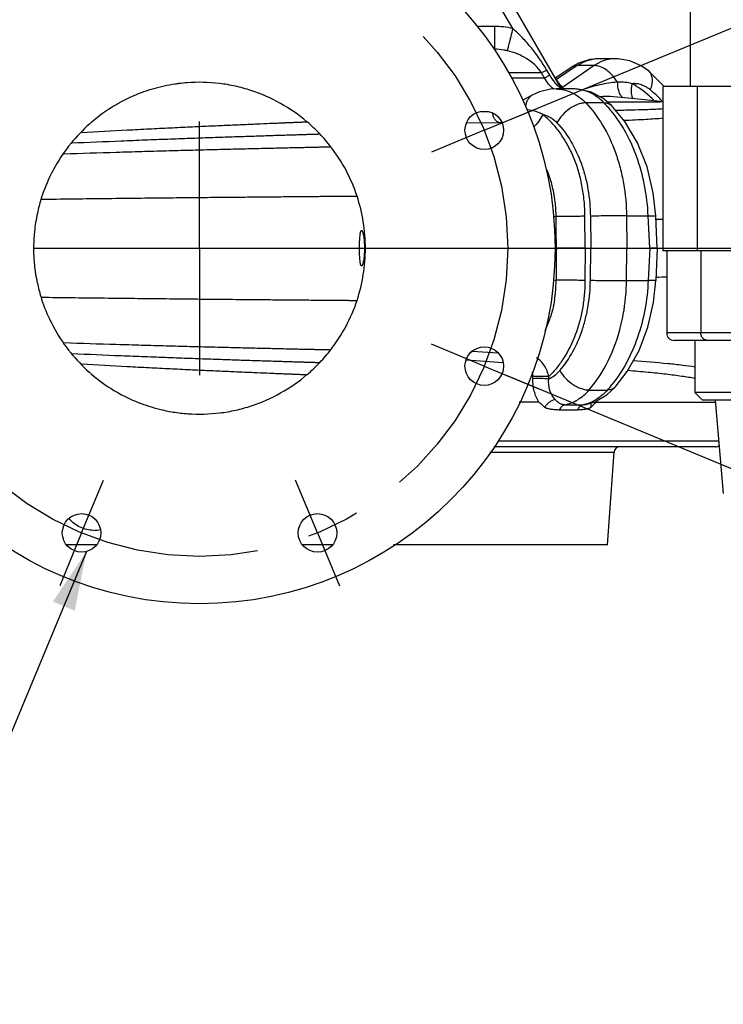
# Model space of a CAD drawing. Header units: inches. Extents: x 0 to 34, y 0 to 22.
# Tile 37 of 164: x 4.6 to 6.5, y 13.7 to 16.3. Entities that reach past the tile are written whole.
import ezdxf

# ---------------------------------------------------------------- set-up
doc = ezdxf.new("R2010")
doc.units = ezdxf.units.IN
doc.header["$LTSCALE"] = 1.87
doc.header["$MEASUREMENT"] = 0
doc.linetypes.add('CENTER', pattern=[0.6, 0.375, -0.075, 0.075, -0.075])
doc.layers.get('0').update_dxf_attribs({"linetype": 'CONTINUOUS'})
for name, color, linetype in [('3_ALL_AXES', 7, 'CONTINUOUS'), ('7_ALL_FEATURES', 7, 'CONTINUOUS'), ('94_3D_NOTES', 7, 'CONTINUOUS'), ('DEFAULT_1', 7, 'CENTER')]:
    doc.layers.add(name, color=color, linetype=linetype)
doc.styles.get("Standard").update_dxf_attribs({"font": 'txt', "width": 0.8})
doc.dimstyles.new('DIMSTYLE_4', dxfattribs={"dimtxt": 0.14, "dimasz": 0.156, "dimexe": 0.125, "dimexo": 0.0625, "dimgap": 0.09, "dimtad": 0, "dimtih": 1, "dimtoh": 1, "dimdec": 0, "dimlfac": 4, "dimzin": 4, "dimdsep": 46, "dimtxsty": 'Standard', "dimblk": '_FILLED', "dimblk1": '_FILLED', "dimblk2": '_FILLED', "dimcen": 0.09, "dimadec": 0, "dimazin": 0, "dimtp": 0.5, "dimtm": 0.5, "dimtfac": 1, "dimtdec": 0, "dimtofl": 0, "dimtmove": 0, "dimatfit": 3, "dimldrblk": '_FILLED', "dimfxl": 0, "dimtolj": 1, "dimtzin": 4, "dimarcsym": 0})
doc.dimstyles.new('DIMSTYLE_5', dxfattribs={"dimtxt": 0.14, "dimasz": 0.156, "dimexe": 0.125, "dimexo": 0.0625, "dimgap": 0.09, "dimtad": 0, "dimtih": 1, "dimtoh": 1, "dimdec": 1, "dimlfac": 4, "dimzin": 4, "dimdsep": 46, "dimtxsty": 'Standard', "dimblk": '_FILLED', "dimblk1": '_FILLED', "dimblk2": '_FILLED', "dimcen": 0.09, "dimadec": 0, "dimazin": 0, "dimtp": 0.5, "dimtm": 0.5, "dimtfac": 1, "dimtdec": 1, "dimtofl": 0, "dimtmove": 0, "dimatfit": 3, "dimldrblk": '_FILLED', "dimfxl": 0, "dimtolj": 1, "dimtzin": 4, "dimarcsym": 0})
doc.dimstyles.get("Standard").update_dxf_attribs({"dimtxt": 0.14, "dimasz": 0.156, "dimexe": 0.125, "dimexo": 0.0625, "dimgap": 0.09, "dimtad": 0, "dimtih": 1, "dimtoh": 1, "dimdec": 3, "dimzin": 4, "dimdsep": 46, "dimtxsty": 'Standard', "dimblk": '_FILLED', "dimblk1": '_FILLED', "dimblk2": '_FILLED', "dimcen": 0.09, "dimadec": 0, "dimazin": 0, "dimtol": 1, "dimtp": 0.001, "dimtm": 0.001, "dimtfac": 1, "dimtdec": 3, "dimtofl": 0, "dimtmove": 0, "dimatfit": 3, "dimldrblk": '_FILLED', "dimfxl": 0, "dimtolj": 1, "dimtzin": 4, "dimarcsym": 0})

# ---------------------------------------------------------------- blocks, each defined once
blk = doc.blocks.new('*D24')
at = {"color": 2, "linetype": 'Continuous'}
for p, q in [((5.4976, 15.7037), (9.42, 15.7037)), ((5.9091, 15.3689), (9.0912, 14.0508))]:
    blk.add_line(p, q, dxfattribs=at)
for start, end in [(350.6938, 360), (337.5, 346.793)]:
    blk.add_arc((5.1007, 15.7037), 4.1943, start, end, dxfattribs=at)
for points in [[(9.3233, 15.5472), (9.295, 15.7037), (9.2609, 15.5484)], [(9.0036, 14.2553), (8.9757, 14.0987), (9.0618, 14.2325)]]:
    blk.add_solid(points, dxfattribs=at)
at = {"color": 2, "linetype": 'Continuous', "insert": (9.2144, 14.9555), "char_height": 0.14, "width": 0.541333, "attachment_point": 2, "line_spacing_factor": 0.9}
blk.add_mtext('22.5\\Fgdt;{\\Fgdt;~}', dxfattribs=at)
blk = doc.blocks.new('_FILLED')
at = {"color": 0, "linetype": 'ByBlock'}
blk.add_solid([(0, 0), (-1, 0.2), (-1, -0.2)], dxfattribs=at)
blk = doc.blocks.new('*D25')
at = {"color": 2, "linetype": 'Continuous'}
for p, q in [((5.9091, 16.0386), (9.9138, 17.6974)), ((5.9091, 15.3689), (9.9138, 13.7101))]:
    blk.add_line(p, q, dxfattribs=at)
for start, end in [(1.5778, 22.5), (337.5, 358.4222)]:
    blk.add_arc((5.1007, 15.7037), 5.0846, start, end, dxfattribs=at)
for points in [[(9.8848, 17.516), (9.7983, 17.6495), (9.8267, 17.493)], [(9.8267, 13.9145), (9.7983, 13.7579), (9.8848, 13.8915)]]:
    blk.add_solid(points, dxfattribs=at)
at = {"color": 2, "linetype": 'Continuous', "insert": (10.1853, 15.7737), "char_height": 0.14, "width": 0.317333, "attachment_point": 2, "line_spacing_factor": 0.9}
blk.add_mtext('45\\Fgdt;{\\Fgdt;~}', dxfattribs=at)

msp = doc.modelspace()

# ---------------------------------------------------------------- linework, layer by layer
at = {"color": 7, "linetype": 'Continuous'}
for p, q in [((5.9264, 16.283), (5.883, 16.3581)), ((6.0542, 16.1255), (5.9198, 16.3581)), ((5.878, 16.2887), (5.8323, 16.2887)), ((5.878, 16.2887), (5.878, 16.2284)), ((6.1983, 16.2035), (6.154, 16.2035)), ((6.0384, 16.1527), (6.0797, 16.1804)), ((6.0966, 16.1851), (6.0417, 16.1484)), ((6.1411, 16.1851), (6.0575, 16.1277)), ((6.0998, 16.1915), (6.0797, 16.1804)), ((6.1411, 16.1851), (6.0966, 16.1851)), ((6.0023, 16.1659), (5.9154, 16.1659)), ((6.0102, 16.1523), (5.9225, 16.1523)), ((6.0102, 16.1523), (6.0023, 16.1659)), ((6.0241, 16.1598), (6.0162, 16.1733)), ((6.2848, 16.1713), (6.2848, 16.1713)), ((6.326, 16.13), (6.2848, 16.1713)), ((6.041, 16.1236), (6.0412, 16.1236)), ((6.0881, 16.1236), (6.0411, 16.1236)), ((5.978, 16.1073), (5.9532, 16.0938)), ((6.1871, 16.0799), (6.1644, 16.0991)), ((6.1671, 16.0871), (6.1192, 16.0871)), ((6.1754, 16.0898), (6.3143, 16.0898)), ((6.1871, 16.0799), (6.1871, 16.0799)), ((6.3225, 16.0896), (6.3071, 16.0914)), ((5.8431, 16.0646), (5.8607, 16.0646)), ((5.8055, 16.0345), (5.8907, 16.0352)), ((5.8987, 16.0327), (5.8907, 16.0352)), ((6.0347, 15.7877), (6.041, 15.7875)), ((6.0412, 15.7517), (6.041, 15.7875)), ((6.1174, 15.7037), (6.117, 15.7881)), ((6.1312, 15.7878), (6.132, 15.7037)), ((6.2266, 15.7887), (6.2836, 15.7887)), ((6.2266, 15.7887), (6.2274, 15.7037)), ((6.2876, 15.7037), (6.2836, 15.7887)), ((6.3073, 15.7038), (6.3034, 15.7891)), ((6.3047, 15.7807), (6.3242, 15.7803)), ((6.0415, 15.7037), (6.0412, 15.7517)), ((4.6633, 15.7037), (5.5226, 15.7037)), ((6.0382, 15.7037), (6.0415, 15.7037)), ((6.0414, 15.6932), (6.0412, 15.6556)), ((6.0415, 15.7037), (6.0414, 15.6932)), ((6.1174, 15.7037), (6.0415, 15.7037)), ((6.1174, 15.7037), (6.117, 15.6194)), ((6.1174, 15.7037), (6.132, 15.7037)), ((6.1312, 15.6197), (6.132, 15.7037)), ((6.132, 15.7037), (6.2274, 15.7037)), ((6.2266, 15.6188), (6.2274, 15.7037)), ((6.2274, 15.7037), (6.2876, 15.7037)), ((6.2876, 15.7037), (6.2836, 15.6188)), ((6.3073, 15.7037), (6.2876, 15.7037)), ((6.3073, 15.7037), (6.3034, 15.6183)), ((6.3073, 15.7037), (6.3225, 15.7037)), ((6.0412, 15.6556), (6.041, 15.62)), ((6.0347, 15.6198), (6.041, 15.62)), ((6.2266, 15.6188), (6.2836, 15.6188)), ((5.8197, 15.431), (5.8164, 15.4312)), ((5.8881, 15.427), (5.8197, 15.431)), ((5.9796, 15.3597), (5.9796, 15.3655)), ((6.0216, 15.3594), (6.0216, 15.3652)), ((6.1748, 15.3175), (6.1963, 15.3374)), ((6.1963, 15.3374), (6.1963, 15.3374)), ((5.9952, 15.2975), (5.9432, 15.2975)), ((6.1465, 15.2975), (6.4606, 15.2975)), ((5.0019, 15.2776), (5.003, 15.2774)), ((6.0498, 15.278), (6.0972, 15.278))]:
    msp.add_line(p, q, dxfattribs=at)
for points in [[(6.1542, 16.2035), (6.13, 16.2012), (6.0998, 16.1915)], [(6.2848, 16.1713), (6.2652, 16.185), (6.2354, 16.198), (6.2043, 16.2034), (6.1981, 16.2035)], [(6.0411, 16.1236), (6.0257, 16.1227), (5.9967, 16.1157), (5.978, 16.1073)], [(6.1644, 16.0991), (6.1311, 16.1162), (6.0959, 16.1233), (6.088, 16.1236)], [(6.3071, 16.0914), (6.2664, 16.0956), (6.2218, 16.1), (6.1924, 16.1027)], [(6.3034, 15.7891), (6.2969, 15.85), (6.2807, 15.918), (6.2556, 15.9813), (6.2222, 16.0377), (6.1871, 16.0799)], [(6.1963, 15.3374), (6.2286, 15.379), (6.2594, 15.4342), (6.2825, 15.4953), (6.2974, 15.5606), (6.3034, 15.6183)], [(6.119, 15.2915), (6.1428, 15.2989), (6.1748, 15.3175)]]:
    msp.add_lwpolyline(points, dxfattribs=at)
for centre, radius in [((5.1007, 15.7037), 0.9375), ((5.8514, 16.0147), 0.0508), ((5.8514, 15.3928), 0.0508), ((4.7898, 14.9531), 0.0508), ((5.4117, 14.9531), 0.0508)]:
    msp.add_circle(centre, radius, dxfattribs=at)
for centre, radius, start, end in [((5.8782, 16.0829), 0.2058, 76.459, 90.0553), ((6.1542, 16.1091), 0.0944, 90.11, 97.8076), ((6.2003, 16.1016), 0.1022, 108.7953, 113.9947), ((6.1454, 16.2302), 0.1403, 210.1351, 219.0661), ((6.1469, 16.2148), 0.125, 210, 227.1726), ((5.0993, 15.7072), 0.4338, 103.1877, 110.5878), ((5.1006, 15.7024), 0.4388, 102.2149, 103.2008), ((5.101, 15.7003), 0.4408, 98.4534, 102.2125), ((5.1012, 15.699), 0.4421, 97.8476, 98.4548), ((5.1012, 15.6988), 0.4424, 97.3965, 97.8476), ((5.1012, 15.6986), 0.4426, 97.1066, 97.3965), ((5.1013, 15.6981), 0.443, 94.3103, 97.1061), ((6.2149, 16.2522), 0.2025, 214.4212, 216.7498), ((6.2004, 16.2414), 0.1845, 216.7602, 219.7206), ((6.1074, 16.1562), 0.0615, 210.0014, 212.169), ((6.0881, 16.0298), 0.0938, 87.1219, 89.9699), ((5.1005, 15.705), 0.4363, 110.6301, 118.9862), ((6.1704, 15.8638), 0.2399, 84.7311, 93.393), ((5.1024, 15.7013), 0.4404, 120.9485, 130.4546), ((5.1024, 15.7014), 0.4403, 118.9765, 120.9547), ((5.9349, 15.8607), 0.3243, 41.0153, 44.268), ((6.3143, 16.0623), 0.0275, 72.4012, 90), ((6.0959, 15.8918), 0.3002, 41.3477, 42.198), ((5.0975, 15.7069), 0.4329, 131.4958, 140.9509), ((5.1005, 15.7036), 0.4374, 130.4595, 131.5036), ((5.1005, 15.7035), 0.4379, 43.5328, 49.6246), ((5.8909, 16.0771), 0.0419, 269.7977, 278.1404), ((5.1006, 15.7036), 0.4378, 37.7094, 43.5287), ((5.1033, 15.7023), 0.4404, 142.1355, 151.6471), ((5.1007, 15.7042), 0.4371, 140.9451, 142.1305), ((5.0998, 15.7032), 0.4386, 18.3539, 37.6845), ((5.0997, 15.7039), 0.4364, 153.5779, 162.0909), ((5.1033, 15.7022), 0.4404, 151.6403, 153.5877), ((5.7702, 15.8055), 0.268, 18.2837, 23.0666), ((5.0979, 15.7047), 0.4344, 162.1131, 162.8748), ((5.0998, 15.7036), 0.4384, 0.0194, 18.3113), ((5.6839, 15.7838), 0.3571, 5.6738, 9.7978), ((5.1005, 15.7039), 0.4371, 162.8793, 167.7998), ((5.697, 15.7846), 0.3439, 0.4745, 5.7531), ((5.1027, 15.7034), 0.4394, 167.8001, 174.2533), ((5.1005, 15.7037), 0.4373, 174.2537, 178.9612), ((5.0979, 15.7037), 0.4346, 178.965, 179.9998), ((5.0977, 15.7037), 0.4345, 180.0001, 180.7939), ((5.1004, 15.7038), 0.4372, 180.7983, 185.6866), ((5.0998, 15.7039), 0.4384, 341.6887, 359.9806), ((5.1027, 15.704), 0.4394, 185.6869, 192.1401), ((5.1006, 15.7036), 0.4372, 192.1405, 196.8894), ((5.6958, 15.6229), 0.3452, 353.8654, 359.5211), ((6.5548, 1.6999), 13.9291, 90.90739, 91.02878), ((5.6828, 15.6238), 0.3582, 351.3242, 353.9441), ((5.098, 15.7028), 0.4346, 196.8934, 197.8868), ((5.0996, 15.7035), 0.4363, 197.9087, 206.3249), ((5.0998, 15.7043), 0.4386, 322.3155, 341.6461), ((5.1032, 15.7052), 0.4403, 206.3152, 208.2629), ((5.769, 15.6024), 0.2693, 334.2702, 338.3861), ((5.7635, 15.6043), 0.275, 338.4335, 342.2941), ((5.1033, 15.7052), 0.4404, 208.2564, 217.7878), ((5.1008, 15.7033), 0.4373, 217.7927, 218.8896), ((5.0974, 15.7006), 0.4329, 218.882, 228.3325), ((5.1006, 15.7039), 0.4378, 316.4713, 322.2906), ((5.1005, 15.704), 0.4379, 310.3754, 316.4672), ((8.5724, 55.512), 40.198, 266.05222, 266.18998), ((5.1004, 15.7038), 0.4372, 228.3254, 229.4638), ((5.1024, 15.7062), 0.4404, 229.4687, 238.9537), ((5.9248, 15.5556), 0.3377, 318.0585, 321.2037), ((5.1024, 15.7061), 0.4403, 238.9471, 240.9264), ((5.1005, 15.7026), 0.4363, 240.9166, 249.3695), ((6.1522, 16.1332), 0.8037, 268.2648, 271.6993), ((5.0994, 15.7005), 0.4339, 249.4133, 257.0201), ((6.0519, 15.3492), 0.1079, 331.3353, 334.195), ((5.101, 15.7072), 0.4409, 257.1501, 262.1547), ((5.1012, 15.7086), 0.4423, 262.1524, 262.3325), ((5.1013, 15.7092), 0.4429, 262.333, 264.6334), ((5.1013, 15.7094), 0.4431, 264.6331, 264.8605), ((5.1013, 15.7094), 0.4431, 264.8605, 265.9542), ((6.0886, 18.0229), 2.7323, 269.4888, 270.4967)]:
    msp.add_arc(centre, radius, start, end, dxfattribs=at)
for points, knots in [([(5.9264, 16.283), (5.9246, 16.2758), (5.9221, 16.2653), (5.9188, 16.252), (5.9167, 16.2435), (5.9149, 16.2363), (5.9135, 16.2308), (5.9126, 16.2272), (5.912, 16.2254), (5.9119, 16.2248), (5.9118, 16.2246)], [0, 0, 0, 0, 0.368326, 0.535415, 0.683396, 0.807462, 0.903632, 0.968483, 0.988511, 1, 1, 1, 1]), ([(6.0162, 16.1733), (6.0102, 16.1836), (5.9974, 16.2036), (5.976, 16.232), (5.9564, 16.2544), (5.9397, 16.2712), (5.9309, 16.2791), (5.9264, 16.283)], [0, 0, 0, 0, 0.25024, 0.50003, 0.749774, 0.874841, 1, 1, 1, 1]), ([(5.9118, 16.2246), (5.909, 16.2252), (5.8979, 16.2274), (5.8865, 16.2284), (5.878, 16.2284)], [0, 0, 0, 0, 0.250531, 1, 1, 1, 1]), ([(6.0023, 16.1659), (5.9929, 16.1815), (5.9713, 16.2003), (5.9386, 16.2168), (5.9209, 16.2224), (5.9118, 16.2246)], [0, 0, 0, 0, 0.497407, 0.743648, 1, 1, 1, 1]), ([(6.0966, 16.1851), (6.1035, 16.1897), (6.1178, 16.1974), (6.1335, 16.2016), (6.1413, 16.2027)], [0, 0, 0, 0, 0.510946, 1, 1, 1, 1]), ([(6.1981, 16.2035), (6.1929, 16.2035), (6.1825, 16.2026), (6.1724, 16.2001), (6.1674, 16.1984)], [0, 0, 0, 0, 0.497021, 1, 1, 1, 1]), ([(6.0797, 16.1804), (6.0821, 16.182), (6.0876, 16.1844), (6.0936, 16.1851), (6.0966, 16.1851)], [0, 0, 0, 0, 0.486275, 1, 1, 1, 1]), ([(6.1588, 16.195), (6.1573, 16.1943), (6.1512, 16.1914), (6.1453, 16.188), (6.1411, 16.1851)], [0, 0, 0, 0, 0.246492, 1, 1, 1, 1]), ([(6.2023, 16.1416), (6.1987, 16.1478), (6.1904, 16.1594), (6.1752, 16.1734), (6.1586, 16.1826), (6.1467, 16.1852), (6.1411, 16.1851)], [0, 0, 0, 0, 0.27701, 0.544149, 0.787511, 1, 1, 1, 1]), ([(6.0162, 16.1733), (6.0133, 16.1717), (6.0094, 16.1696), (6.0047, 16.1671), (6.003, 16.1662), (6.0023, 16.1659)], [0, 0, 0, 0, 0.629174, 0.849042, 1, 1, 1, 1]), ([(6.0241, 16.1598), (6.0212, 16.1582), (6.0173, 16.156), (6.0127, 16.1536), (6.011, 16.1527), (6.0102, 16.1523)], [0, 0, 0, 0, 0.629552, 0.849318, 1, 1, 1, 1]), ([(6.0347, 16.1229), (6.0298, 16.1271), (6.0208, 16.1362), (6.0134, 16.1468), (6.0102, 16.1523)], [0, 0, 0, 0, 0.499509, 1, 1, 1, 1]), ([(6.2895, 16.121), (6.2915, 16.126), (6.2945, 16.1357), (6.2954, 16.15), (6.2929, 16.1607), (6.2888, 16.1674), (6.2862, 16.1701), (6.2848, 16.1713)], [0, 0, 0, 0, 0.299131, 0.563578, 0.792779, 0.898008, 1, 1, 1, 1]), ([(5.3841, 16.0371), (5.3625, 16.0554), (5.3155, 16.088), (5.2501, 16.1166), (5.1953, 16.1316), (5.1392, 16.1412), (5.0963, 16.1421), (5.068, 16.1399)], [0, 0, 0, 0, 0.249928, 0.499851, 0.624964, 0.750071, 1, 1, 1, 1]), ([(6.0472, 16.1303), (6.0462, 16.1312), (6.0425, 16.1348), (6.039, 16.1387), (6.0365, 16.1418)], [0, 0, 0, 0, 0.238592, 1, 1, 1, 1]), ([(6.0412, 16.1236), (6.0483, 16.1236), (6.0629, 16.1219), (6.0766, 16.1169), (6.0832, 16.1138)], [0, 0, 0, 0, 0.494337, 1, 1, 1, 1]), ([(6.0542, 16.1255), (6.0542, 16.1254), (6.0543, 16.1252), (6.0544, 16.125), (6.0543, 16.1248), (6.054, 16.1249), (6.0536, 16.1251), (6.053, 16.1255), (6.0522, 16.126), (6.051, 16.127), (6.0493, 16.1284), (6.0479, 16.1296), (6.0472, 16.1303)], [0, 0, 0, 0, 0.032804, 0.053408, 0.0652, 0.082591, 0.132349, 0.208827, 0.307599, 0.424319, 0.695333, 1, 1, 1, 1]), ([(6.1671, 16.0871), (6.1619, 16.0925), (6.1508, 16.1023), (6.1324, 16.1136), (6.1129, 16.121), (6.0994, 16.1231), (6.0928, 16.1235)], [0, 0, 0, 0, 0.266973, 0.520791, 0.763758, 1, 1, 1, 1]), ([(6.2023, 16.1416), (6.1866, 16.1404), (6.155, 16.1354), (6.1243, 16.1263), (6.1091, 16.1207)], [0, 0, 0, 0, 0.492094, 1, 1, 1, 1]), ([(6.2023, 16.1416), (6.2022, 16.1371), (6.2026, 16.1286), (6.2054, 16.1167), (6.21, 16.1071), (6.2146, 16.1021), (6.2171, 16.1004)], [0, 0, 0, 0, 0.2966, 0.563931, 0.797216, 1, 1, 1, 1]), ([(6.2412, 16.1376), (6.235, 16.1392), (6.222, 16.1414), (6.209, 16.1417), (6.2023, 16.1416)], [0, 0, 0, 0, 0.489891, 1, 1, 1, 1]), ([(6.2412, 16.1376), (6.2402, 16.134), (6.2377, 16.1207), (6.2388, 16.1062), (6.2431, 16.0975)], [0, 0, 0, 0, 0.278724, 1, 1, 1, 1]), ([(6.2895, 16.121), (6.286, 16.1239), (6.2785, 16.1291), (6.2664, 16.1347), (6.2538, 16.1377), (6.2453, 16.1379), (6.2412, 16.1376)], [0, 0, 0, 0, 0.264376, 0.516696, 0.760383, 1, 1, 1, 1]), ([(6.2998, 16.0924), (6.2953, 16.097), (6.2774, 16.114), (6.2572, 16.1287), (6.2412, 16.1376)], [0, 0, 0, 0, 0.258624, 1, 1, 1, 1]), ([(5.978, 16.1073), (5.9755, 16.1059), (5.9708, 16.1024), (5.9655, 16.0952), (5.9618, 16.0863), (5.9605, 16.0798), (5.9602, 16.0763)], [0, 0, 0, 0, 0.227459, 0.465219, 0.72135, 1, 1, 1, 1]), ([(6.0832, 16.1138), (6.0898, 16.1106), (6.1027, 16.1027), (6.1139, 16.0926), (6.1192, 16.0871)], [0, 0, 0, 0, 0.487312, 1, 1, 1, 1]), ([(6.3183, 16.0934), (6.316, 16.096), (6.3069, 16.1056), (6.2972, 16.1147), (6.2895, 16.121)], [0, 0, 0, 0, 0.254643, 1, 1, 1, 1]), ([(6.1192, 16.0871), (6.116, 16.0871), (6.109, 16.0864), (6.0985, 16.0834), (6.0877, 16.0786), (6.0734, 16.0698), (6.0574, 16.0557), (6.0472, 16.0418), (6.0432, 16.0345)], [0, 0, 0, 0, 0.102559, 0.216108, 0.339091, 0.469351, 0.739149, 1, 1, 1, 1]), ([(6.1192, 16.0871), (6.1362, 16.0691), (6.1668, 16.0276), (6.1941, 15.9682), (6.2102, 15.9161), (6.2223, 15.8606), (6.2262, 15.8175), (6.2266, 15.7887)], [0, 0, 0, 0, 0.228381, 0.473673, 0.601841, 0.732809, 1, 1, 1, 1]), ([(6.1671, 16.0871), (6.1691, 16.0871), (6.173, 16.0869), (6.1784, 16.0855), (6.1832, 16.0833), (6.1859, 16.0811), (6.1871, 16.0799)], [0, 0, 0, 0, 0.274991, 0.530151, 0.769472, 1, 1, 1, 1]), ([(6.2836, 15.7887), (6.2825, 15.8158), (6.2762, 15.8693), (6.2552, 15.9457), (6.2236, 16.0149), (6.1953, 16.0555), (6.1796, 16.0735)], [0, 0, 0, 0, 0.263878, 0.521579, 0.768139, 1, 1, 1, 1]), ([(6.1978, 16.0676), (6.212, 16.0679), (6.2378, 16.0685), (6.2729, 16.0695), (6.3005, 16.0706), (6.3163, 16.0714), (6.3229, 16.0718)], [0, 0, 0, 0, 0.339179, 0.620049, 0.840776, 1, 1, 1, 1]), ([(5.8907, 16.0352), (5.8887, 16.0356), (5.8844, 16.0377), (5.8793, 16.0432), (5.8755, 16.0507), (5.8741, 16.0564), (5.8736, 16.0594)], [0, 0, 0, 0, 0.20348, 0.437176, 0.704735, 1, 1, 1, 1]), ([(6.0055, 16.0566), (6.002, 16.0584), (5.9885, 16.0644), (5.9739, 16.0678), (5.9631, 16.0687)], [0, 0, 0, 0, 0.265082, 1, 1, 1, 1]), ([(6.0055, 16.0566), (6.0028, 16.0502), (5.9959, 16.0379), (5.9864, 16.0275), (5.9811, 16.0228)], [0, 0, 0, 0, 0.495753, 1, 1, 1, 1]), ([(6.117, 15.7881), (6.1169, 15.8018), (6.1155, 15.829), (6.1097, 15.869), (6.1005, 15.9076), (6.0876, 15.9439), (6.0712, 15.9774), (6.052, 16.0077), (6.0304, 16.0344), (6.014, 16.0498), (6.0055, 16.0566)], [0, 0, 0, 0, 0.136673, 0.27173, 0.404134, 0.532752, 0.656809, 0.776137, 0.890591, 1, 1, 1, 1]), ([(6.0055, 16.0566), (6.0124, 16.0552), (6.0264, 16.0496), (6.038, 16.04), (6.0432, 16.0345)], [0, 0, 0, 0, 0.482178, 1, 1, 1, 1]), ([(6.2199, 16.0412), (6.2394, 16.042), (6.2739, 16.0435), (6.3083, 16.0458), (6.3233, 16.0471)], [0, 0, 0, 0, 0.564892, 1, 1, 1, 1]), ([(4.7903, 16.009), (4.8303, 16.0113), (4.8895, 16.0145), (4.9672, 16.0185), (5.0223, 16.0212), (5.0748, 16.0237), (5.1243, 16.026), (5.1704, 16.0281), (5.2128, 16.0299), (5.251, 16.0316), (5.2803, 16.0328), (5.3014, 16.0337), (5.3154, 16.0342), (5.3282, 16.0348), (5.3398, 16.0352), (5.35, 16.0357), (5.359, 16.036), (5.3666, 16.0363), (5.3721, 16.0365), (5.3757, 16.0367), (5.378, 16.0368), (5.3799, 16.0369), (5.3814, 16.0369), (5.3825, 16.037), (5.3832, 16.037), (5.3836, 16.037), (5.3838, 16.037), (5.384, 16.0371), (5.3841, 16.0371), (5.3842, 16.0371), (5.3842, 16.0371)], [0, 0, 0, 0, 0.202316, 0.299187, 0.392278, 0.480919, 0.564443, 0.642232, 0.713722, 0.77835, 0.835575, 0.861264, 0.884928, 0.906517, 0.92598, 0.943268, 0.958335, 0.97114, 0.981644, 0.986022, 0.989811, 0.993008, 0.995608, 0.997607, 0.998381, 0.999003, 0.999474, 0.999792, 0.999959, 1, 1, 1, 1]), ([(6.0432, 16.0345), (6.0572, 16.0197), (6.0824, 15.9853), (6.1048, 15.9362), (6.118, 15.8932), (6.1278, 15.8472), (6.131, 15.8116), (6.1312, 15.7878)], [0, 0, 0, 0, 0.22825, 0.473472, 0.601642, 0.732644, 1, 1, 1, 1]), ([(4.7638, 15.9814), (4.8072, 15.9833), (4.8715, 15.986), (4.9561, 15.9894), (5.0165, 15.9917), (5.0743, 15.9938), (5.1289, 15.9957), (5.1799, 15.9975), (5.2269, 15.9991), (5.2695, 16.0004), (5.302, 16.0015), (5.3255, 16.0022), (5.3412, 16.0027), (5.3555, 16.0031), (5.3684, 16.0035), (5.3798, 16.0039), (5.3898, 16.0042), (5.3972, 16.0044), (5.4023, 16.0046), (5.4056, 16.0047), (5.4085, 16.0048), (5.411, 16.0049), (5.4132, 16.0049), (5.4149, 16.005), (5.4161, 16.005), (5.4168, 16.005), (5.4173, 16.0051), (5.4176, 16.0051), (5.4178, 16.0051), (5.4179, 16.0051), (5.418, 16.0051), (5.418, 16.0051)], [0, 0, 0, 0, 0.199014, 0.29505, 0.387722, 0.476296, 0.56004, 0.63824, 0.710263, 0.775505, 0.833367, 0.859363, 0.883322, 0.905188, 0.924907, 0.942428, 0.957702, 0.970685, 0.976305, 0.981339, 0.98578, 0.989625, 0.99287, 0.995512, 0.997547, 0.998335, 0.998971, 0.999453, 0.999781, 0.999956, 1, 1, 1, 1]), ([(4.7433, 15.9527), (4.7892, 15.9542), (4.8576, 15.9564), (4.9476, 15.959), (5.0123, 15.9608), (5.0744, 15.9625), (5.1333, 15.964), (5.1884, 15.9654), (5.2393, 15.9666), (5.2855, 15.9677), (5.3208, 15.9685), (5.3463, 15.9691), (5.3633, 15.9695), (5.3789, 15.9698), (5.3929, 15.9701), (5.4054, 15.9704), (5.4162, 15.9707), (5.4243, 15.9708), (5.4299, 15.971), (5.4335, 15.971), (5.4366, 15.9711), (5.4394, 15.9712), (5.4417, 15.9712), (5.4435, 15.9713), (5.4448, 15.9713), (5.4457, 15.9713), (5.4461, 15.9713), (5.4465, 15.9713), (5.4467, 15.9713), (5.4468, 15.9714), (5.4469, 15.9713), (5.4469, 15.9714)], [0, 0, 0, 0, 0.196096, 0.291391, 0.383707, 0.472226, 0.556165, 0.634744, 0.707249, 0.773035, 0.831463, 0.857731, 0.88195, 0.904058, 0.924, 0.941724, 0.957176, 0.970311, 0.975998, 0.981091, 0.985585, 0.989477, 0.992762, 0.995438, 0.997501, 0.998301, 0.998946, 0.999437, 0.999773, 0.999954, 1, 1, 1, 1]), ([(6.0358, 15.8446), (6.0351, 15.8484), (6.0322, 15.8636), (6.0283, 15.8786), (6.0246, 15.8896)], [0, 0, 0, 0, 0.2529, 1, 1, 1, 1]), ([(4.6842, 15.8329), (4.7364, 15.8336), (4.8145, 15.8346), (4.918, 15.8358), (4.9937, 15.8366), (5.067, 15.8373), (5.137, 15.838), (5.2029, 15.8386), (5.2641, 15.8392), (5.3199, 15.8397), (5.3626, 15.8401), (5.3936, 15.8403), (5.4143, 15.8405), (5.4333, 15.8407), (5.4503, 15.8408), (5.4655, 15.8409), (5.4787, 15.841), (5.4885, 15.8411), (5.4953, 15.8412), (5.4997, 15.8412), (5.5035, 15.8412), (5.5069, 15.8413), (5.5097, 15.8413), (5.5117, 15.8413), (5.5131, 15.8413), (5.5139, 15.8413), (5.5146, 15.8413), (5.5151, 15.8413), (5.5155, 15.8413), (5.5158, 15.8413), (5.516, 15.8413), (5.516, 15.8413), (5.5161, 15.8413), (5.5161, 15.8413)], [0, 0, 0, 0, 0.188378, 0.281691, 0.373055, 0.461452, 0.54591, 0.625508, 0.699336, 0.766584, 0.826521, 0.85352, 0.878431, 0.901185, 0.921717, 0.939968, 0.955883, 0.96941, 0.975264, 0.980507, 0.985134, 0.98914, 0.992522, 0.995278, 0.996419, 0.997404, 0.99823, 0.998898, 0.999407, 0.999758, 0.999874, 0.99995, 1, 1, 1, 1]), ([(6.117, 15.7881), (6.1114, 15.7879), (6.0991, 15.7875), (6.0738, 15.7871), (6.0541, 15.7872), (6.041, 15.7875)], [0, 0, 0, 0, 0.2217, 0.482907, 1, 1, 1, 1]), ([(6.2266, 15.7887), (6.2193, 15.7889), (6.2034, 15.7892), (6.1789, 15.7892), (6.1544, 15.7888), (6.1385, 15.7882), (6.1312, 15.7878)], [0, 0, 0, 0, 0.229479, 0.499956, 0.770455, 1, 1, 1, 1]), ([(6.2836, 15.7887), (6.2851, 15.7887), (6.2879, 15.7888), (6.2918, 15.789), (6.2952, 15.7891), (6.2977, 15.7891), (6.2994, 15.7892), (6.3004, 15.7892), (6.3013, 15.7892), (6.302, 15.7892), (6.3026, 15.7892), (6.303, 15.7892), (6.3032, 15.7892), (6.3033, 15.7892), (6.3034, 15.7891)], [0, 0, 0, 0, 0.224403, 0.42404, 0.59659, 0.739896, 0.800174, 0.852712, 0.897395, 0.934106, 0.962734, 0.983231, 0.995607, 1, 1, 1, 1]), ([(5.5226, 15.7037), (5.5226, 15.7097), (5.5227, 15.7208), (5.5235, 15.7337), (5.5244, 15.7415), (5.5251, 15.7448), (5.5255, 15.7468), (5.5261, 15.7483), (5.5267, 15.7496), (5.5274, 15.7505), (5.5279, 15.7505)], [0, 0, 0, 0, 0.3753, 0.693374, 0.815845, 0.86593, 0.90805, 0.942107, 0.968213, 1, 1, 1, 1]), ([(5.5279, 15.7505), (5.5284, 15.7505), (5.5293, 15.7497), (5.53, 15.7484), (5.5307, 15.7468), (5.5313, 15.7449), (5.5322, 15.7416), (5.5338, 15.7338), (5.5352, 15.7208), (5.5356, 15.7097), (5.5356, 15.7037)], [0, 0, 0, 0, 0.03267, 0.059395, 0.094001, 0.136539, 0.186876, 0.309373, 0.626229, 1, 1, 1, 1]), ([(5.5279, 15.657), (5.5274, 15.657), (5.5267, 15.6579), (5.5261, 15.6591), (5.5255, 15.6607), (5.5251, 15.6627), (5.5244, 15.666), (5.5235, 15.6738), (5.5227, 15.6867), (5.5226, 15.6978), (5.5226, 15.7037)], [0, 0, 0, 0, 0.03179, 0.057897, 0.091956, 0.134077, 0.184163, 0.306635, 0.624714, 1, 1, 1, 1]), ([(5.5356, 15.7037), (5.5356, 15.6977), (5.5352, 15.6866), (5.5338, 15.6736), (5.5322, 15.6659), (5.5313, 15.6626), (5.5307, 15.6606), (5.53, 15.6591), (5.5293, 15.6578), (5.5284, 15.657), (5.5279, 15.657)], [0, 0, 0, 0, 0.373785, 0.690636, 0.813131, 0.863468, 0.906005, 0.940609, 0.967332, 1, 1, 1, 1]), ([(6.117, 15.6194), (6.1169, 15.6068), (6.1157, 15.5819), (6.1093, 15.5332), (6.0942, 15.4757), (6.0684, 15.4238), (6.0431, 15.3881), (6.029, 15.3724), (6.0216, 15.3652)], [0, 0, 0, 0, 0.135184, 0.268982, 0.528651, 0.772884, 0.888687, 1, 1, 1, 1]), ([(6.041, 15.62), (6.0541, 15.6203), (6.0738, 15.6204), (6.0991, 15.62), (6.1114, 15.6196), (6.117, 15.6194)], [0, 0, 0, 0, 0.517093, 0.7783, 1, 1, 1, 1]), ([(6.0503, 15.3809), (6.0768, 15.4115), (6.1016, 15.4587), (6.1191, 15.5188), (6.1281, 15.5629), (6.131, 15.5969), (6.1312, 15.6197)], [0, 0, 0, 0, 0.474279, 0.602517, 0.733364, 1, 1, 1, 1]), ([(6.1312, 15.6197), (6.1385, 15.6193), (6.1544, 15.6187), (6.1789, 15.6183), (6.2034, 15.6183), (6.2193, 15.6185), (6.2266, 15.6188)], [0, 0, 0, 0, 0.229545, 0.500044, 0.770521, 1, 1, 1, 1]), ([(6.2836, 15.6188), (6.2825, 15.593), (6.2767, 15.5419), (6.2575, 15.4686), (6.2284, 15.4018), (6.2024, 15.3619), (6.188, 15.344)], [0, 0, 0, 0, 0.262693, 0.51977, 0.766673, 1, 1, 1, 1]), ([(6.2119, 15.5005), (6.2142, 15.5101), (6.2225, 15.549), (6.2262, 15.5889), (6.2266, 15.6188)], [0, 0, 0, 0, 0.246708, 1, 1, 1, 1]), ([(6.3034, 15.6183), (6.3033, 15.6183), (6.3032, 15.6183), (6.303, 15.6183), (6.3026, 15.6183), (6.302, 15.6183), (6.3013, 15.6183), (6.3004, 15.6183), (6.2994, 15.6183), (6.2977, 15.6184), (6.2952, 15.6184), (6.2918, 15.6185), (6.2879, 15.6187), (6.2851, 15.6188), (6.2836, 15.6188)], [0, 0, 0, 0, 0.004393, 0.016769, 0.037266, 0.065894, 0.102605, 0.147288, 0.199826, 0.260104, 0.40341, 0.57596, 0.775597, 1, 1, 1, 1]), ([(4.6842, 15.5746), (4.7364, 15.5739), (4.8145, 15.5729), (4.918, 15.5717), (4.9937, 15.5709), (5.067, 15.5702), (5.137, 15.5695), (5.2029, 15.5688), (5.2641, 15.5683), (5.3199, 15.5678), (5.3626, 15.5674), (5.3936, 15.5672), (5.4143, 15.567), (5.4333, 15.5668), (5.4503, 15.5667), (5.4655, 15.5666), (5.4787, 15.5665), (5.4885, 15.5664), (5.4953, 15.5663), (5.4997, 15.5663), (5.5035, 15.5663), (5.5069, 15.5662), (5.5097, 15.5662), (5.5117, 15.5662), (5.5131, 15.5662), (5.5139, 15.5662), (5.5146, 15.5662), (5.5151, 15.5662), (5.5155, 15.5662), (5.5158, 15.5661), (5.516, 15.5662), (5.516, 15.5661), (5.5161, 15.5662), (5.5161, 15.5661)], [0, 0, 0, 0, 0.188378, 0.281691, 0.373055, 0.461452, 0.54591, 0.625508, 0.699336, 0.766585, 0.826521, 0.85352, 0.878431, 0.901185, 0.921717, 0.939968, 0.955883, 0.96941, 0.975264, 0.980507, 0.985134, 0.98914, 0.992522, 0.995278, 0.996419, 0.997404, 0.99823, 0.998898, 0.999407, 0.999758, 0.999874, 0.99995, 1, 1, 1, 1]), ([(6.0369, 15.5698), (6.0363, 15.5656), (6.0334, 15.549), (6.0294, 15.5327), (6.0255, 15.5207)], [0, 0, 0, 0, 0.252947, 1, 1, 1, 1]), ([(6.1278, 15.3299), (6.1479, 15.3531), (6.1828, 15.4075), (6.2041, 15.4683), (6.2119, 15.5005)], [0, 0, 0, 0, 0.480149, 1, 1, 1, 1]), ([(4.7432, 15.4548), (4.7892, 15.4533), (4.8575, 15.4511), (4.9475, 15.4485), (5.0123, 15.4467), (5.0744, 15.445), (5.1333, 15.4435), (5.1884, 15.4421), (5.2393, 15.4409), (5.2854, 15.4398), (5.3207, 15.439), (5.3463, 15.4384), (5.3633, 15.438), (5.3789, 15.4377), (5.3929, 15.4374), (5.4054, 15.4371), (5.4162, 15.4368), (5.4243, 15.4367), (5.4299, 15.4365), (5.4335, 15.4365), (5.4366, 15.4364), (5.4394, 15.4363), (5.4417, 15.4363), (5.4435, 15.4362), (5.4448, 15.4362), (5.4457, 15.4362), (5.4461, 15.4362), (5.4465, 15.4361), (5.4467, 15.4362), (5.4468, 15.4361), (5.4469, 15.4361), (5.4469, 15.4361)], [0, 0, 0, 0, 0.196093, 0.291388, 0.383703, 0.472222, 0.556161, 0.63474, 0.707246, 0.773033, 0.831461, 0.857729, 0.881948, 0.904057, 0.923999, 0.941723, 0.957175, 0.970311, 0.975998, 0.98109, 0.985585, 0.989477, 0.992762, 0.995438, 0.9975, 0.998301, 0.998946, 0.999437, 0.999773, 0.999954, 1, 1, 1, 1]), ([(4.7639, 15.4261), (4.8073, 15.4242), (4.8716, 15.4215), (4.9561, 15.4181), (5.0166, 15.4158), (5.0744, 15.4137), (5.129, 15.4118), (5.18, 15.41), (5.227, 15.4084), (5.2695, 15.4071), (5.302, 15.406), (5.3255, 15.4053), (5.3412, 15.4048), (5.3555, 15.4043), (5.3684, 15.4039), (5.3798, 15.4036), (5.3898, 15.4033), (5.3972, 15.4031), (5.4023, 15.4029), (5.4056, 15.4028), (5.4085, 15.4027), (5.411, 15.4026), (5.4132, 15.4026), (5.4149, 15.4025), (5.4161, 15.4025), (5.4168, 15.4024), (5.4173, 15.4024), (5.4176, 15.4024), (5.4178, 15.4024), (5.4179, 15.4024), (5.418, 15.4024), (5.418, 15.4024)], [0, 0, 0, 0, 0.199021, 0.295057, 0.387731, 0.476305, 0.560049, 0.638248, 0.71027, 0.775511, 0.833372, 0.859367, 0.883326, 0.905191, 0.924909, 0.94243, 0.957703, 0.970686, 0.976306, 0.981339, 0.98578, 0.989625, 0.992871, 0.995512, 0.997547, 0.998336, 0.998971, 0.999453, 0.999781, 0.999956, 1, 1, 1, 1]), ([(4.7903, 15.3985), (4.8303, 15.3962), (4.8895, 15.393), (4.9672, 15.389), (5.0223, 15.3863), (5.0748, 15.3838), (5.1243, 15.3815), (5.1704, 15.3794), (5.2128, 15.3776), (5.251, 15.3759), (5.2802, 15.3747), (5.3014, 15.3738), (5.3154, 15.3732), (5.3282, 15.3727), (5.3398, 15.3722), (5.35, 15.3718), (5.359, 15.3715), (5.3666, 15.3712), (5.3721, 15.3709), (5.3757, 15.3708), (5.378, 15.3707), (5.3799, 15.3706), (5.3814, 15.3706), (5.3825, 15.3705), (5.3832, 15.3705), (5.3836, 15.3705), (5.3838, 15.3704), (5.384, 15.3704), (5.3841, 15.3704), (5.3842, 15.3704), (5.3842, 15.3704)], [0, 0, 0, 0, 0.202315, 0.299186, 0.392277, 0.480918, 0.564442, 0.642231, 0.71372, 0.778348, 0.835574, 0.861263, 0.884928, 0.906516, 0.925979, 0.943268, 0.958335, 0.97114, 0.981644, 0.986022, 0.989811, 0.993007, 0.995608, 0.997607, 0.998381, 0.999003, 0.999474, 0.999792, 0.999959, 1, 1, 1, 1]), ([(6.0216, 15.3652), (6.0195, 15.3753), (6.0118, 15.3944), (5.9977, 15.4097), (5.9894, 15.4151)], [0, 0, 0, 0, 0.512628, 1, 1, 1, 1]), ([(6.4079, 15.3903), (6.3967, 15.392), (6.3727, 15.3952), (6.3181, 15.4011), (6.2747, 15.4044), (6.2442, 15.4066)], [0, 0, 0, 0, 0.206164, 0.442057, 1, 1, 1, 1]), ([(5.07, 15.2674), (5.0982, 15.2654), (5.1408, 15.2665), (5.1965, 15.2761), (5.251, 15.2912), (5.316, 15.3198), (5.3627, 15.3521), (5.3841, 15.3704)], [0, 0, 0, 0, 0.24993, 0.375035, 0.500148, 0.750071, 1, 1, 1, 1]), ([(5.9796, 15.3655), (5.9796, 15.3665), (5.9795, 15.3707), (5.979, 15.3749), (5.9783, 15.378)], [0, 0, 0, 0, 0.252212, 1, 1, 1, 1]), ([(6.0216, 15.3594), (6.027, 15.3617), (6.0375, 15.3678), (6.0463, 15.3762), (6.0503, 15.3809)], [0, 0, 0, 0, 0.484019, 1, 1, 1, 1]), ([(6.0503, 15.3809), (6.0545, 15.3737), (6.0651, 15.3602), (6.0815, 15.3466), (6.0961, 15.3381), (6.107, 15.3334), (6.1176, 15.3305), (6.1245, 15.3299), (6.1278, 15.3299)], [0, 0, 0, 0, 0.258983, 0.528825, 0.659565, 0.783146, 0.897221, 1, 1, 1, 1]), ([(6.407, 15.3601), (6.3955, 15.3623), (6.3702, 15.3664), (6.329, 15.3717), (6.2815, 15.3766), (6.2477, 15.3794), (6.2298, 15.3809)], [0, 0, 0, 0, 0.196947, 0.429944, 0.698035, 1, 1, 1, 1]), ([(5.9952, 15.2975), (5.9898, 15.3066), (5.9819, 15.327), (5.9795, 15.3486), (5.9796, 15.3597)], [0, 0, 0, 0, 0.487355, 1, 1, 1, 1]), ([(6.0216, 15.3652), (6.0148, 15.3655), (6.0008, 15.3657), (5.9867, 15.3657), (5.9796, 15.3655)], [0, 0, 0, 0, 0.490947, 1, 1, 1, 1]), ([(6.0216, 15.3594), (6.0147, 15.3597), (6.0007, 15.36), (5.9867, 15.3599), (5.9796, 15.3597)], [0, 0, 0, 0, 0.490949, 1, 1, 1, 1]), ([(6.0385, 15.3045), (6.032, 15.3112), (6.0222, 15.3291), (6.0206, 15.3492), (6.0216, 15.3594)], [0, 0, 0, 0, 0.476895, 1, 1, 1, 1]), ([(6.0642, 15.2908), (6.0701, 15.292), (6.0818, 15.2956), (6.1044, 15.3071), (6.1192, 15.3201), (6.1278, 15.3299)], [0, 0, 0, 0, 0.23683, 0.481039, 1, 1, 1, 1]), ([(6.176, 15.3299), (6.1694, 15.3225), (6.1552, 15.3093), (6.1384, 15.2996), (6.1298, 15.2961)], [0, 0, 0, 0, 0.516821, 1, 1, 1, 1]), ([(6.1963, 15.3374), (6.1952, 15.3361), (6.1925, 15.3339), (6.1877, 15.3315), (6.1821, 15.3301), (6.1781, 15.3299), (6.176, 15.3299)], [0, 0, 0, 0, 0.227478, 0.465182, 0.721244, 1, 1, 1, 1]), ([(5.9951, 15.2975), (5.9955, 15.2975), (5.9963, 15.2971), (5.9973, 15.2965), (5.9983, 15.2957), (5.9995, 15.2946), (6.0011, 15.2932), (6.0029, 15.2915), (6.0048, 15.2898), (6.0073, 15.2875), (6.0092, 15.2859), (6.0105, 15.2849)], [0, 0, 0, 0, 0.058235, 0.119354, 0.181702, 0.24465, 0.37128, 0.498084, 0.624569, 0.750478, 1, 1, 1, 1]), ([(6.0237, 15.2979), (6.0211, 15.2961), (6.0164, 15.2921), (6.0123, 15.2874), (6.0105, 15.2849)], [0, 0, 0, 0, 0.49984, 1, 1, 1, 1]), ([(6.0385, 15.3045), (6.036, 15.304), (6.0307, 15.3023), (6.026, 15.2995), (6.0237, 15.2979)], [0, 0, 0, 0, 0.467875, 1, 1, 1, 1]), ([(6.0461, 15.2975), (6.0454, 15.298), (6.0428, 15.3002), (6.0403, 15.3026), (6.0385, 15.3045)], [0, 0, 0, 0, 0.235846, 1, 1, 1, 1]), ([(6.0642, 15.2908), (6.0625, 15.2908), (6.0592, 15.2911), (6.0529, 15.2929), (6.0486, 15.2955), (6.0461, 15.2975)], [0, 0, 0, 0, 0.258047, 0.504189, 1, 1, 1, 1]), ([(6.1298, 15.2961), (6.1283, 15.2955), (6.1226, 15.2934), (6.1168, 15.2917), (6.1123, 15.2908)], [0, 0, 0, 0, 0.252967, 1, 1, 1, 1]), ([(6.1327, 15.2961), (6.1324, 15.2953), (6.1317, 15.2916), (6.1323, 15.2877), (6.1332, 15.2849)], [0, 0, 0, 0, 0.226619, 1, 1, 1, 1]), ([(6.1332, 15.2849), (6.1343, 15.2859), (6.136, 15.2875), (6.1382, 15.2898), (6.1398, 15.2915), (6.1414, 15.2932), (6.1427, 15.2946), (6.1438, 15.2957), (6.1447, 15.2965), (6.1455, 15.2971), (6.1462, 15.2975), (6.1465, 15.2975)], [0, 0, 0, 0, 0.251288, 0.378224, 0.505748, 0.633465, 0.760591, 0.823438, 0.885263, 0.944966, 1, 1, 1, 1]), ([(6.0105, 15.2849), (6.0119, 15.2838), (6.0143, 15.2826), (6.0177, 15.2816), (6.021, 15.2807), (6.0251, 15.2799), (6.0317, 15.279), (6.0399, 15.2782), (6.0465, 15.278), (6.0498, 15.278)], [0, 0, 0, 0, 0.132125, 0.196401, 0.259714, 0.385032, 0.509547, 0.756102, 1, 1, 1, 1]), ([(6.0642, 15.2908), (6.0628, 15.2905), (6.0598, 15.2894), (6.0559, 15.2866), (6.0524, 15.2827), (6.0505, 15.2797), (6.0497, 15.278)], [0, 0, 0, 0, 0.224995, 0.464525, 0.722707, 1, 1, 1, 1]), ([(6.0972, 15.278), (6.1003, 15.278), (6.1065, 15.2782), (6.1141, 15.279), (6.1202, 15.2799), (6.1239, 15.2807), (6.1268, 15.2816), (6.1291, 15.2823), (6.1312, 15.2834), (6.1326, 15.2843), (6.1332, 15.2849)], [0, 0, 0, 0, 0.249598, 0.497176, 0.620551, 0.743782, 0.80579, 0.868699, 0.932959, 1, 1, 1, 1]), ([(6.1123, 15.2908), (6.1108, 15.2905), (6.1077, 15.2894), (6.1021, 15.2856), (6.0989, 15.2812), (6.0973, 15.278)], [0, 0, 0, 0, 0.228985, 0.470352, 1, 1, 1, 1]), ([(6.119, 15.2915), (6.1184, 15.2914), (6.1162, 15.291), (6.114, 15.2908), (6.1123, 15.2908)], [0, 0, 0, 0, 0.258682, 1, 1, 1, 1])]:
    msp.add_open_spline(points, degree=3, knots=knots, dxfattribs=at)
at = {"layer": '3_ALL_AXES', "color": 7, "linetype": 'Continuous'}
for p, q in [((6.9709, 15.4607), (6.3521, 15.4607)), ((6.407, 15.4607), (6.407, 15.3229)), ((6.1764, 14.9214), (6.1935, 15.166))]:
    msp.add_line(p, q, dxfattribs=at)
msp.add_arc((4.8216, 15.0421), 0.0823, 270.0382, 282.3646, dxfattribs=at)
for points, knots in [([(6.441, 15.4607), (6.4386, 15.4607), (6.4336, 15.4617), (6.4274, 15.4661), (6.4233, 15.4727), (6.4223, 15.4778), (6.4223, 15.4804)], [0, 0, 0, 0, 0.243919, 0.491444, 0.74398, 1, 1, 1, 1]), ([(4.8216, 14.9598), (4.8155, 14.9598), (4.8032, 14.9612), (4.7856, 14.9674), (4.7698, 14.9773), (4.7609, 14.9861), (4.7569, 14.9909)], [0, 0, 0, 0, 0.24805, 0.496963, 0.747381, 1, 1, 1, 1])]:
    msp.add_open_spline(points, degree=3, knots=knots, dxfattribs=at)
at = {"layer": '7_ALL_FEATURES', "color": 7, "linetype": 'Continuous'}
for p, q in [((6.3955, 16.13), (6.3955, 16.9404)), ((6.7721, 16.13), (6.3225, 16.13)), ((6.3225, 16.13), (6.3225, 15.6969)), ((6.413, 16.13), (6.413, 15.6969)), ((8.6117, 15.6969), (6.3225, 15.6969)), ((6.3324, 15.6969), (6.3324, 15.4804)), ((6.4223, 15.6969), (6.4223, 15.4804)), ((8.6019, 15.4804), (6.3324, 15.4804)), ((6.407, 15.4607), (6.3521, 15.4607)), ((6.407, 15.4607), (6.407, 15.3229)), ((6.6432, 15.3229), (6.407, 15.3229)), ((6.407, 15.3229), (6.4267, 15.3032)), ((6.6235, 15.3032), (6.4267, 15.3032)), ((6.4601, 15.3032), (6.4816, 15.0571)), ((6.4696, 15.195), (5.8878, 15.195)), ((5.8662, 15.166), (6.1935, 15.166)), ((6.4607, 15.18), (5.877, 15.18)), ((4.8288, 14.9214), (4.751, 14.9214)), ((5.4503, 14.9214), (5.373, 14.9214)), ((6.1764, 14.9214), (5.612, 14.9214))]:
    msp.add_line(p, q, dxfattribs=at)
for centre, radius, start, end in [((6.3521, 15.4804), 0.0197, 180, 270), ((6.2085, 15.165), 0.015, 90, 176), ((6.4607, 15.195), 0.015, 270, 311.3943)]:
    msp.add_arc(centre, radius, start, end, dxfattribs=at)
at = {"layer": 'DEFAULT_1', "color": 7, "linetype": 'CENTER'}
for p, q in [((5.8514, 16.0147), (5.9907, 16.0724)), ((5.1007, 15.7037), (5.1007, 16.0381)), ((5.8514, 16.0147), (5.7121, 15.957)), ((5.1007, 15.7037), (5.1007, 15.3694)), ((5.8514, 15.3928), (5.7121, 15.4505)), ((5.8514, 15.3928), (5.9907, 15.3351)), ((4.7898, 14.9531), (4.8475, 15.0924)), ((5.4117, 14.9531), (5.354, 15.0924)), ((4.7898, 14.9531), (4.7321, 14.8138)), ((5.4117, 14.9531), (5.4694, 14.8138))]:
    msp.add_line(p, q, dxfattribs=at)
msp.add_circle((5.1007, 15.7037), 0.8125, dxfattribs=at)

# ---------------------------------------------------------------- dimensions: what is measured, and where the dimension line sits
at = {"color": 2, "linetype": 'Continuous'}
for base, line1, line2, dimstyle, picture, middle in [((10.1853, 15.7037), ((9.9138, 13.7101), (5.9091, 15.3689)), ((5.9091, 16.0386), (9.9138, 17.6974)), 'DIMSTYLE_4', '*D25', (10.1853, 15.7037)), ((9.2144, 14.8855), ((9.0912, 14.0508), (5.9091, 15.3689)), ((5.4976, 15.7037), (9.42, 15.7037)), 'DIMSTYLE_5', '*D24', (9.2144, 14.8855))]:
    dim = msp.add_angular_dim_2l(base=base, line1=line1, line2=line2, dimstyle=dimstyle, dxfattribs=at)
    dim.commit()
    dim.dimension.update_dxf_attribs({"geometry": picture, "text_midpoint": middle, "dimtype": 162})

# ---------------------------------------------------------------- leaders
at = {"layer": '94_3D_NOTES', "color": 2, "linetype": 'Continuous', "annotation_type": 0, "has_hookline": 1, "hookline_direction": 1, "text_width": 1.7386}
msp.add_leader([(4.8029, 14.9041), (4.5346, 14.2589), (4.3546, 14.2589)], dimstyle='Standard', override={"dimtad": 0}, dxfattribs=at)

doc.saveas('drawing.dxf')
